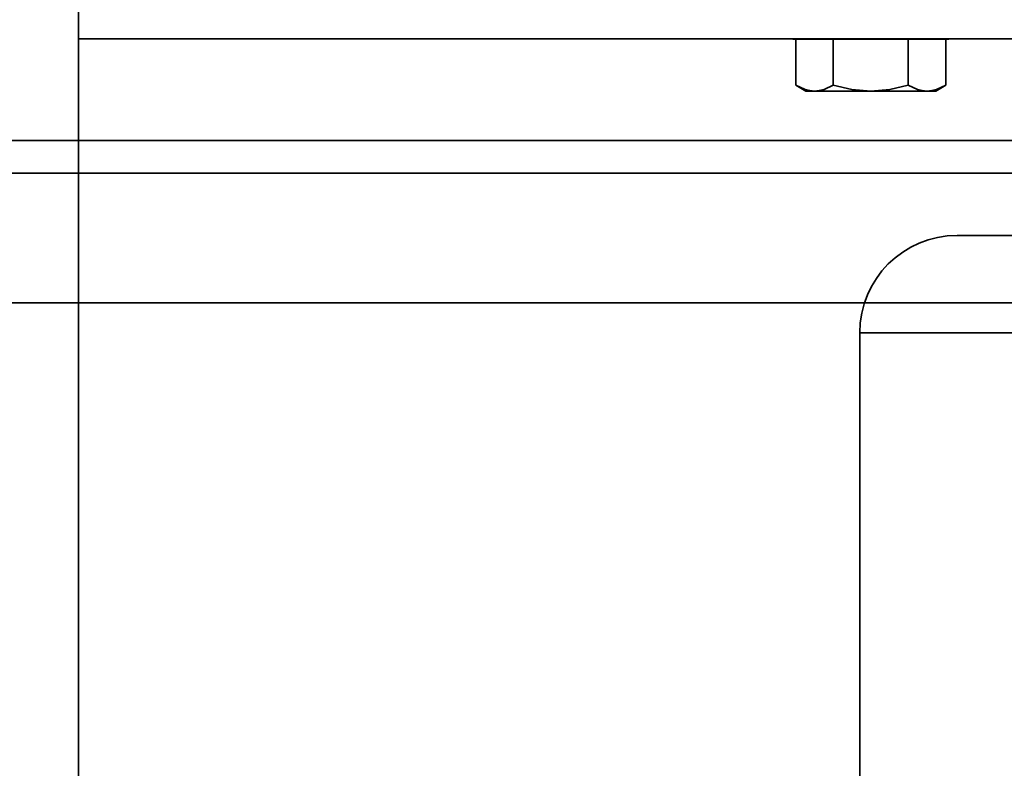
# Model space of a CAD drawing. Header units: millimetres. Extents: x -1465 to 393277, y -3788 to 454312.
# Tile 44 of 256: x 18705 to 18781, y 11682 to 11739. Entities that reach past the tile are written whole.
import ezdxf

# ---------------------------------------------------------------- set-up
doc = ezdxf.new("R2010")
doc.units = ezdxf.units.MM
doc.header["$XCLIPFRAME"] = 2
for name, color, linetype in [('AHU03-3-42843OBJ', 8, 'Continuous'), ('AHU03-3-68109OBJ', 8, 'Continuous'), ('AHU03-3-68635OBJ', 8, 'Continuous'), ('EC-MTR_250-0_7OBJ', 8, 'Continuous'), ('HEX_HEAD_SCR_M6X25OBJ', 8, 'Continuous'), ('PLAIN_WSH_6OBJ', 8, 'Continuous')]:
    doc.layers.add(name, color=color, linetype=linetype)
picture_1 = doc.add_image_def('image1.bmp', size_in_pixel=(951, 911))

msp = doc.modelspace()

# ---------------------------------------------------------------- linework, layer by layer
at = {"color": 8, "linetype": 'Continuous', "lineweight": 35, "ltscale": 100}
for p, q in [((17911.759, 11727.628), (19728.759, 11727.628)), ((19294.066, 11717.628), (17911.759, 11717.628))]:
    msp.add_line(p, q, dxfattribs=at)
at = {"layer": 'AHU03-3-42843OBJ', "color": 8, "linetype": 'Continuous', "lineweight": 35, "ltscale": 100}
msp.add_line((18931.259, 11737.962), (18709.259, 11737.962), dxfattribs=at)
at = {"layer": 'AHU03-3-68109OBJ', "color": 8, "linetype": 'Continuous', "lineweight": 35, "ltscale": 100}
for p, q in [((18983.259, 11730.128), (18657.259, 11730.128)), ((18656.759, 11727.628), (18983.759, 11727.628))]:
    msp.add_line(p, q, dxfattribs=at)
at = {"layer": 'AHU03-3-68635OBJ', "color": 8, "linetype": 'Continuous', "lineweight": 35, "ltscale": 100}
msp.add_line((18709.259, 11852.801), (18709.259, 11639.827), dxfattribs=at)
at = {"layer": 'EC-MTR_250-0_7OBJ', "color": 8, "linetype": 'Continuous', "lineweight": 35, "ltscale": 100}
for p, q in [((18776.909, 11722.827), (18806.259, 11722.827)), ((18769.409, 11656.827), (18769.409, 11715.327)), ((18769.409, 11715.327), (18871.109, 11715.327))]:
    msp.add_line(p, q, dxfattribs=at)
msp.add_arc((18776.909, 11715.327), 7.5, 90, 180, dxfattribs=at)
at = {"layer": 'HEX_HEAD_SCR_M6X25OBJ', "color": 8, "linetype": 'Continuous', "lineweight": 35, "ltscale": 100}
for p, q in [((18764.486, 11737.944), (18764.486, 11734.391)), ((18767.372, 11737.944), (18767.372, 11734.391)), ((18773.146, 11737.944), (18773.146, 11734.391)), ((18776.033, 11737.944), (18776.033, 11734.391)), ((18764.486, 11734.391), (18765.259, 11733.944)), ((18775.259, 11733.944), (18765.259, 11733.944)), ((18776.033, 11734.391), (18775.259, 11733.944))]:
    msp.add_line(p, q, dxfattribs=at)
at = {"layer": 'HEX_HEAD_SCR_M6X25OBJ', "color": 8, "linetype": 'Continuous', "lineweight": 35, "ltscale": 100, "flags": 128}
for points in [[(18765.929, 11733.944), (18765.563, 11733.975), (18765.199, 11734.065), (18764.486, 11734.391)], [(18767.372, 11734.391), (18766.658, 11734.065), (18766.295, 11733.975), (18765.929, 11733.944)], [(18770.259, 11733.944), (18768.8, 11734.065), (18767.372, 11734.391)], [(18773.146, 11734.391), (18771.718, 11734.065), (18770.259, 11733.944)], [(18774.589, 11733.944), (18774.223, 11733.975), (18773.86, 11734.065), (18773.146, 11734.391)], [(18776.033, 11734.391), (18775.319, 11734.065), (18774.955, 11733.975), (18774.589, 11733.944)]]:
    msp.add_lwpolyline(points, dxfattribs=at)
at = {"layer": 'PLAIN_WSH_6OBJ', "color": 8, "linetype": 'Continuous', "lineweight": 35, "ltscale": 100}
for p, q in [((18764.259, 11737.944), (18764.259, 11737.962)), ((18764.259, 11737.944), (18776.259, 11737.944)), ((18776.259, 11737.944), (18776.259, 11737.962))]:
    msp.add_line(p, q, dxfattribs=at)

# ---------------------------------------------------------------- pictures from other files: only their frames are drawn
at = {"color": 8, "lineweight": 13}
image = msp.add_image(picture_1, insert=(17864.134, 12545.821), size_in_units=(1986.021, 1904.625), rotation=-90, dxfattribs=at)
image.set_boundary_path([(-0.5, -0.5), (950.5, 910.5)])

doc.saveas('drawing.dxf')
